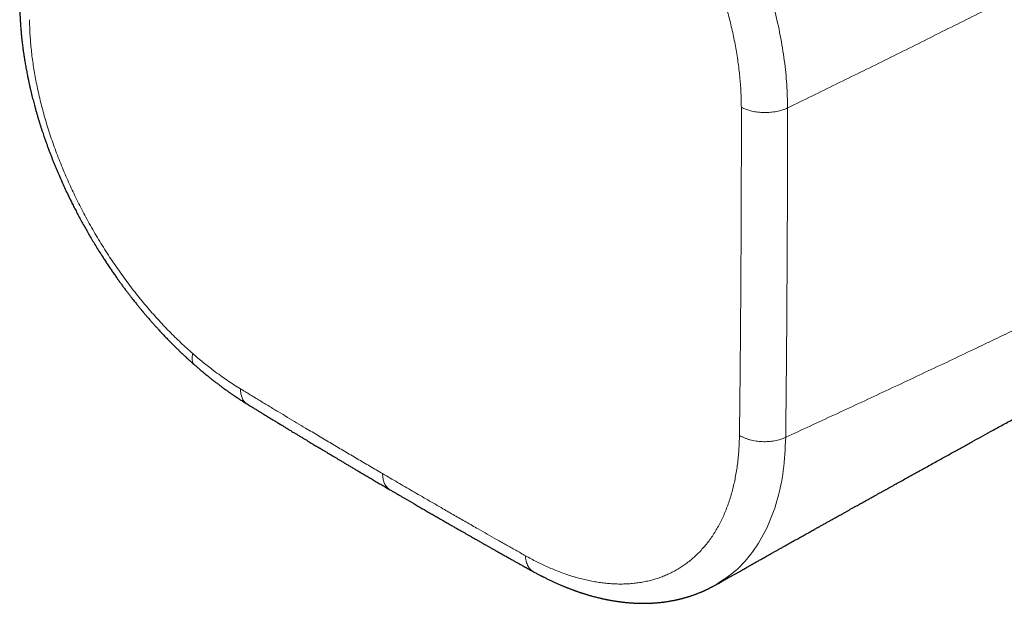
# Model space of a CAD drawing. Header units: millimetres. Extents: x 8 to 495, y 12 to 283.
# Tile 12 of 22: x 378 to 408, y 59 to 76. Entities that reach past the tile are written whole.
import ezdxf

# ---------------------------------------------------------------- set-up
doc = ezdxf.new("R2010")
doc.units = ezdxf.units.MM

msp = doc.modelspace()

# ---------------------------------------------------------------- linework, layer by layer
at = {"color": 8, "linetype": 'Continuous', "lineweight": 0}
for points, knots in [([(430.343, 89.088), (430.012, 88.9), (429.351, 88.523), (428.353, 87.959), (427.35, 87.395), (426.344, 86.831), (425.23, 86.21), (424.009, 85.533), (422.679, 84.799), (421.394, 84.093), (420.154, 83.416), (418.961, 82.768), (417.765, 82.121), (416.566, 81.477), (415.363, 80.836), (414.155, 80.197), (412.943, 79.561), (411.727, 78.927), (410.505, 78.297), (409.279, 77.669), (408.049, 77.043), (406.741, 76.383), (405.356, 75.69), (403.892, 74.964), (402.425, 74.241), (401.443, 73.762), (400.952, 73.523)], [0, 0, 0, 0, 0.035139, 0.070279, 0.10542, 0.14056, 0.175701, 0.221718, 0.267734, 0.313749, 0.354834, 0.39592, 0.437009, 0.478095, 0.519175, 0.560259, 0.601336, 0.642403, 0.683472, 0.724546, 0.765616, 0.806674, 0.855043, 0.903383, 0.951699, 1, 1, 1, 1]), ([(395.497, 84.73), (395.753, 84.499), (396.266, 84.038), (396.997, 83.248), (397.689, 82.396), (398.332, 81.485), (398.919, 80.528), (399.442, 79.537), (399.896, 78.521), (400.275, 77.495), (400.549, 76.554), (400.738, 75.708), (400.86, 74.96), (400.937, 74.227), (400.947, 73.758), (400.952, 73.523)], [0, 0, 0, 0, 0.08331, 0.166661, 0.25004, 0.333438, 0.416847, 0.500257, 0.583655, 0.667028, 0.750365, 0.812872, 0.875307, 0.937692, 1, 1, 1, 1]), ([(394.632, 83.638), (394.694, 83.585), (394.816, 83.479), (394.997, 83.312), (395.176, 83.142), (395.354, 82.966), (395.53, 82.785), (395.704, 82.599), (395.876, 82.409), (396.048, 82.212), (396.22, 82.007), (396.392, 81.794), (396.56, 81.577), (396.726, 81.356), (396.887, 81.132), (397.046, 80.903), (397.201, 80.672), (397.351, 80.437), (397.498, 80.199), (397.641, 79.958), (397.779, 79.715), (397.911, 79.474), (398.035, 79.236), (398.153, 79.001), (398.267, 78.765), (398.377, 78.527), (398.484, 78.284), (398.588, 78.034), (398.69, 77.78), (398.786, 77.524), (398.876, 77.269), (398.962, 77.014), (399.04, 76.763), (399.112, 76.518), (399.177, 76.279), (399.237, 76.04), (399.292, 75.803), (399.342, 75.566), (399.386, 75.331), (399.426, 75.098), (399.46, 74.867), (399.489, 74.637), (399.512, 74.411), (399.531, 74.189), (399.543, 73.971), (399.551, 73.755), (399.553, 73.614), (399.553, 73.544)], [0, 0, 0, 0, 0.021926, 0.043859, 0.065799, 0.087745, 0.109697, 0.131654, 0.153617, 0.175583, 0.1986, 0.221622, 0.244647, 0.267675, 0.290707, 0.313741, 0.336777, 0.359815, 0.382854, 0.405894, 0.428934, 0.451974, 0.473697, 0.495419, 0.51714, 0.538859, 0.560575, 0.583604, 0.60663, 0.629651, 0.652668, 0.675679, 0.698685, 0.720371, 0.742052, 0.763727, 0.785395, 0.807057, 0.828712, 0.850359, 0.871998, 0.893629, 0.915251, 0.936478, 0.957715, 0.97895, 1, 1, 1, 1]), ([(430.281, 78.407), (429.95, 78.222), (429.288, 77.852), (428.29, 77.304), (427.288, 76.76), (426.282, 76.221), (425.169, 75.63), (423.947, 74.987), (422.617, 74.292), (421.333, 73.624), (420.093, 72.98), (418.9, 72.36), (417.704, 71.742), (416.505, 71.125), (415.303, 70.511), (414.095, 69.9), (412.883, 69.293), (411.667, 68.69), (410.446, 68.09), (409.22, 67.494), (407.99, 66.901), (406.682, 66.277), (405.297, 65.621), (403.834, 64.934), (402.367, 64.251), (401.385, 63.799), (400.894, 63.572)], [0, 0, 0, 0, 0.035139, 0.070279, 0.10542, 0.14056, 0.175701, 0.221718, 0.267734, 0.313749, 0.354834, 0.39592, 0.437009, 0.478095, 0.519175, 0.560259, 0.601336, 0.642403, 0.683472, 0.724546, 0.765616, 0.806674, 0.855043, 0.903383, 0.951699, 1, 1, 1, 1]), ([(382.967, 66.102), (382.906, 66.156), (382.785, 66.263), (382.606, 66.43), (382.427, 66.601), (382.251, 66.778), (382.076, 66.959), (381.904, 67.146), (381.733, 67.336), (381.562, 67.534), (381.391, 67.74), (381.22, 67.953), (381.053, 68.17), (380.888, 68.391), (380.727, 68.616), (380.569, 68.845), (380.415, 69.077), (380.264, 69.312), (380.117, 69.55), (379.975, 69.791), (379.837, 70.034), (379.705, 70.274), (379.58, 70.512), (379.462, 70.747), (379.348, 70.983), (379.238, 71.22), (379.13, 71.463), (379.025, 71.712), (378.923, 71.966), (378.826, 72.221), (378.734, 72.476), (378.647, 72.731), (378.568, 72.98), (378.495, 73.224), (378.429, 73.463), (378.367, 73.701), (378.311, 73.938), (378.259, 74.173), (378.213, 74.407), (378.172, 74.639), (378.136, 74.87), (378.105, 75.098), (378.08, 75.323), (378.06, 75.544), (378.045, 75.761), (378.035, 75.976), (378.032, 76.117), (378.031, 76.188)], [0, 0, 0, 0, 0.021922, 0.043851, 0.065787, 0.087729, 0.109678, 0.131631, 0.153589, 0.175552, 0.198565, 0.221583, 0.244604, 0.267628, 0.290655, 0.313684, 0.336716, 0.359749, 0.382783, 0.405817, 0.428852, 0.451887, 0.473604, 0.495321, 0.517037, 0.538751, 0.560462, 0.583487, 0.606509, 0.629527, 0.652541, 0.67555, 0.698555, 0.720239, 0.741919, 0.763592, 0.78526, 0.80692, 0.828573, 0.850219, 0.871856, 0.893484, 0.915103, 0.936326, 0.957539, 0.978742, 1, 1, 1, 1]), ([(399.553, 73.544), (399.553, 73.416), (399.554, 73.163), (399.554, 72.788), (399.553, 72.42), (399.553, 72.057), (399.553, 71.702), (399.552, 71.354), (399.551, 71.012), (399.55, 70.674), (399.548, 70.292), (399.547, 69.865), (399.545, 69.395), (399.542, 68.927), (399.539, 68.461), (399.537, 68.02), (399.534, 67.606), (399.531, 67.215), (399.528, 66.822), (399.525, 66.426), (399.521, 66.026), (399.518, 65.651), (399.515, 65.301), (399.511, 64.976), (399.508, 64.646), (399.504, 64.312), (399.5, 63.973), (399.497, 63.745), (399.495, 63.63)], [0, 0, 0, 0, 0.038205, 0.075717, 0.11259, 0.14888, 0.184645, 0.219321, 0.253605, 0.287553, 0.321218, 0.368909, 0.416237, 0.463327, 0.510309, 0.557316, 0.5966, 0.636067, 0.675794, 0.71586, 0.756344, 0.797329, 0.82994, 0.862957, 0.896424, 0.930388, 0.964896, 1, 1, 1, 1]), ([(400.952, 73.523), (400.927, 73.512), (400.876, 73.489), (400.794, 73.461), (400.708, 73.436), (400.619, 73.416), (400.527, 73.4), (400.432, 73.39), (400.337, 73.384), (400.241, 73.383), (400.146, 73.386), (400.052, 73.395), (399.959, 73.409), (399.869, 73.427), (399.783, 73.45), (399.701, 73.477), (399.623, 73.508), (399.577, 73.532), (399.553, 73.544)], [0, 0, 0, 0, 0.062417, 0.124931, 0.187486, 0.250042, 0.312574, 0.375075, 0.437546, 0.5, 0.562454, 0.624925, 0.687426, 0.749958, 0.812514, 0.875069, 0.937583, 1, 1, 1, 1]), ([(400.952, 73.523), (400.952, 73.184), (400.952, 72.521), (400.949, 71.55), (400.946, 70.614), (400.942, 69.703), (400.937, 68.809), (400.932, 67.938), (400.927, 67.082), (400.92, 66.234), (400.913, 65.369), (400.905, 64.479), (400.897, 63.879), (400.894, 63.572)], [0, 0, 0, 0, 0.100048, 0.195835, 0.288462, 0.378994, 0.468317, 0.557301, 0.641692, 0.727338, 0.815033, 0.905617, 1, 1, 1, 1]), ([(383.019, 65.761), (383.018, 65.762), (383.007, 65.77), (382.992, 65.79), (382.973, 65.821), (382.959, 65.857), (382.95, 65.898), (382.946, 65.943), (382.948, 65.993), (382.954, 66.045), (382.962, 66.083), (382.967, 66.102)], [0, 0, 0, 0, 0.0139613, 0.1371321, 0.2603574, 0.3836468, 0.5069927, 0.6303659, 0.7537135, 0.8769582, 1, 1, 1, 1]), ([(384.413, 65.034), (384.345, 65.076), (384.209, 65.16), (384.005, 65.296), (383.801, 65.438), (383.613, 65.577), (383.439, 65.71), (383.281, 65.836), (383.123, 65.967), (383.019, 66.057), (382.967, 66.102)], [0, 0, 0, 0, 0.139767, 0.279623, 0.419559, 0.559568, 0.669624, 0.779716, 0.889842, 1, 1, 1, 1]), ([(388.707, 62.474), (388.579, 62.549), (388.323, 62.699), (387.939, 62.925), (387.553, 63.153), (387.164, 63.383), (386.772, 63.615), (386.419, 63.826), (386.106, 64.013), (385.833, 64.176), (385.556, 64.342), (385.276, 64.511), (384.992, 64.682), (384.704, 64.857), (384.511, 64.975), (384.413, 65.034)], [0, 0, 0, 0, 0.089036, 0.178288, 0.26797, 0.358302, 0.449514, 0.541848, 0.604788, 0.668428, 0.732848, 0.79813, 0.864358, 0.931619, 1, 1, 1, 1]), ([(384.607, 64.581), (384.603, 64.583), (384.583, 64.594), (384.552, 64.62), (384.515, 64.66), (384.483, 64.708), (384.457, 64.762), (384.436, 64.822), (384.422, 64.888), (384.413, 64.958), (384.413, 65.009), (384.413, 65.034)], [0, 0, 0, 0, 0.031261, 0.150143, 0.271481, 0.392876, 0.514334, 0.635838, 0.757341, 0.878766, 1, 1, 1, 1]), ([(399.495, 63.63), (399.494, 63.556), (399.491, 63.407), (399.479, 63.188), (399.461, 62.973), (399.437, 62.762), (399.408, 62.556), (399.372, 62.356), (399.332, 62.162), (399.285, 61.972), (399.233, 61.786), (399.174, 61.604), (399.109, 61.426), (399.039, 61.254), (398.963, 61.087), (398.881, 60.927), (398.794, 60.772), (398.701, 60.624), (398.603, 60.482), (398.5, 60.346), (398.391, 60.218), (398.278, 60.096), (398.159, 59.981), (398.036, 59.873), (397.911, 59.774), (397.786, 59.685), (397.661, 59.605), (397.532, 59.531), (397.399, 59.464), (397.263, 59.402), (397.12, 59.345), (396.968, 59.294), (396.809, 59.249), (396.645, 59.211), (396.479, 59.182), (396.309, 59.16), (396.136, 59.145), (395.965, 59.139), (395.797, 59.14), (395.631, 59.147), (395.463, 59.161), (395.293, 59.182), (395.122, 59.209), (394.949, 59.242), (394.774, 59.282), (394.598, 59.328), (394.421, 59.381), (394.242, 59.44), (394.063, 59.505), (393.886, 59.575), (393.712, 59.649), (393.541, 59.727), (393.37, 59.811), (393.198, 59.899), (393.084, 59.963), (393.027, 59.994)], [0, 0, 0, 0, 0.019583, 0.039179, 0.058787, 0.078406, 0.098034, 0.117321, 0.136616, 0.155918, 0.175226, 0.194935, 0.214649, 0.234369, 0.254094, 0.273822, 0.293555, 0.313292, 0.333031, 0.352774, 0.372519, 0.392266, 0.412015, 0.431766, 0.451517, 0.469623, 0.48773, 0.505837, 0.523943, 0.542049, 0.560154, 0.579904, 0.599652, 0.619398, 0.639142, 0.658883, 0.67862, 0.698355, 0.716442, 0.734525, 0.752605, 0.770681, 0.788753, 0.80682, 0.824882, 0.842939, 0.86099, 0.879036, 0.897074, 0.915106, 0.932101, 0.949088, 0.966068, 0.983038, 1, 1, 1, 1]), ([(400.894, 63.572), (400.878, 63.232), (400.845, 62.55), (400.646, 61.633), (400.341, 60.811), (399.92, 60.107), (399.403, 59.521), (398.981, 59.247), (398.77, 59.11)], [0, 0, 0, 0, 0.166675, 0.333445, 0.500289, 0.667253, 0.834243, 1, 1, 1, 1]), ([(400.894, 63.572), (400.869, 63.561), (400.818, 63.538), (400.736, 63.51), (400.649, 63.486), (400.56, 63.466), (400.467, 63.452), (400.374, 63.443), (400.28, 63.439), (400.186, 63.441), (400.091, 63.447), (399.997, 63.459), (399.904, 63.475), (399.814, 63.497), (399.727, 63.524), (399.644, 63.555), (399.566, 63.59), (399.519, 63.617), (399.495, 63.63)], [0, 0, 0, 0, 0.062636, 0.125371, 0.188146, 0.250922, 0.313674, 0.375274, 0.436847, 0.498402, 0.559958, 0.622785, 0.685641, 0.74853, 0.811442, 0.874355, 0.937227, 1, 1, 1, 1]), ([(393.027, 59.994), (392.928, 60.05), (392.733, 60.16), (392.442, 60.324), (392.156, 60.486), (391.874, 60.646), (391.567, 60.821), (391.237, 61.01), (390.883, 61.213), (390.495, 61.436), (390.072, 61.68), (389.614, 61.945), (389.16, 62.21), (388.858, 62.386), (388.707, 62.474)], [0, 0, 0, 0, 0.068276, 0.135418, 0.201517, 0.266664, 0.330943, 0.413949, 0.495797, 0.576665, 0.683729, 0.789731, 0.895039, 1, 1, 1, 1]), ([(388.93, 61.988), (388.916, 61.996), (388.888, 62.014), (388.849, 62.049), (388.813, 62.093), (388.781, 62.143), (388.755, 62.199), (388.734, 62.26), (388.719, 62.327), (388.709, 62.398), (388.708, 62.449), (388.707, 62.474)], [0, 0, 0, 0, 0.097399, 0.208181, 0.321245, 0.434352, 0.547507, 0.660697, 0.773887, 0.887016, 1, 1, 1, 1]), ([(393.26, 59.519), (393.251, 59.523), (393.226, 59.537), (393.189, 59.567), (393.149, 59.609), (393.114, 59.659), (393.085, 59.715), (393.061, 59.777), (393.043, 59.844), (393.031, 59.917), (393.028, 59.969), (393.027, 59.994)], [0, 0, 0, 0, 0.063204, 0.178166, 0.295503, 0.412895, 0.530348, 0.647845, 0.765343, 0.882763, 1, 1, 1, 1])]:
    msp.add_open_spline(points, degree=3, knots=knots, dxfattribs=at)
at = {"color": 7, "linetype": 'Continuous', "lineweight": 30}
for points, knots in [([(377.734, 76.595), (377.735, 76.567), (377.736, 76.515), (377.738, 76.439), (377.74, 76.371), (377.743, 76.31), (377.745, 76.257), (377.748, 76.211), (377.75, 76.175), (377.751, 76.148), (377.753, 76.13), (377.754, 76.114), (377.754, 76.098), (377.756, 76.079), (377.757, 76.053), (377.76, 76.021), (377.763, 75.972), (377.768, 75.911), (377.774, 75.841), (377.78, 75.776), (377.786, 75.716), (377.791, 75.662), (377.796, 75.613), (377.801, 75.568), (377.808, 75.51), (377.816, 75.439), (377.824, 75.374), (377.83, 75.332), (377.833, 75.31), (377.835, 75.291), (377.838, 75.274), (377.841, 75.253), (377.844, 75.226), (377.849, 75.191), (377.855, 75.15), (377.863, 75.101), (377.871, 75.049), (377.88, 74.993), (377.89, 74.929), (377.902, 74.857), (377.916, 74.777), (377.931, 74.698), (377.945, 74.62), (377.96, 74.543), (377.974, 74.475), (377.986, 74.416), (377.996, 74.367), (378.006, 74.321), (378.015, 74.28), (378.023, 74.243), (378.029, 74.213), (378.034, 74.191), (378.039, 74.173), (378.043, 74.152), (378.049, 74.127), (378.056, 74.097), (378.064, 74.063), (378.073, 74.024), (378.084, 73.981), (378.105, 73.894), (378.136, 73.768), (378.175, 73.622), (378.209, 73.497), (378.239, 73.393), (378.268, 73.292), (378.297, 73.195), (378.326, 73.101), (378.355, 73.007), (378.385, 72.914), (378.415, 72.823), (378.443, 72.74), (378.465, 72.674), (378.482, 72.624), (378.494, 72.589), (378.504, 72.56), (378.512, 72.54), (378.517, 72.524), (378.522, 72.511), (378.528, 72.495), (378.536, 72.472), (378.547, 72.441), (378.561, 72.401), (378.578, 72.355), (378.598, 72.302), (378.623, 72.233), (378.655, 72.149), (378.692, 72.053), (378.73, 71.956), (378.768, 71.86), (378.807, 71.766), (378.846, 71.672), (378.885, 71.579), (378.938, 71.455), (379.006, 71.301), (379.09, 71.117), (379.166, 70.955), (379.235, 70.811), (379.299, 70.681), (379.367, 70.547), (379.438, 70.407), (379.514, 70.262), (379.595, 70.113), (379.677, 69.963), (379.762, 69.813), (379.848, 69.664), (379.939, 69.511), (380.033, 69.354), (380.132, 69.194), (380.224, 69.05), (380.308, 68.921), (380.382, 68.808), (380.458, 68.695), (380.534, 68.584), (380.608, 68.479), (380.678, 68.379), (380.745, 68.285), (380.81, 68.196), (380.875, 68.108), (380.94, 68.021), (381.005, 67.935), (381.066, 67.856), (381.122, 67.784), (381.173, 67.718), (381.22, 67.66), (381.261, 67.608), (381.297, 67.563), (381.329, 67.524), (381.356, 67.491), (381.378, 67.464), (381.396, 67.443), (381.408, 67.427), (381.416, 67.418), (381.42, 67.414), (381.421, 67.412), (381.421, 67.412), (381.422, 67.412), (381.422, 67.411), (381.422, 67.411), (381.423, 67.409), (381.427, 67.405), (381.433, 67.398), (381.442, 67.387), (381.456, 67.371), (381.474, 67.349), (381.497, 67.322), (381.524, 67.289), (381.556, 67.251), (381.594, 67.207), (381.639, 67.155), (381.691, 67.096), (381.748, 67.031), (381.811, 66.96), (381.88, 66.884), (381.953, 66.803), (382.032, 66.719), (382.114, 66.631), (382.2, 66.542), (382.288, 66.452), (382.379, 66.36), (382.454, 66.286), (382.512, 66.23), (382.551, 66.192), (382.59, 66.154), (382.628, 66.119), (382.662, 66.086), (382.693, 66.057), (382.72, 66.032), (382.742, 66.011), (382.758, 65.997), (382.767, 65.988), (382.774, 65.982), (382.782, 65.974), (382.794, 65.964), (382.81, 65.948), (382.833, 65.928), (382.86, 65.903), (382.892, 65.874), (382.93, 65.84), (382.973, 65.802), (383.003, 65.775), (383.019, 65.761)], [0, 0, 0, 0, 0.0074642, 0.0142633, 0.0203988, 0.0258719, 0.0306835, 0.0348343, 0.0383147, 0.0403108, 0.0419839, 0.043334, 0.0445039, 0.0461902, 0.0484855, 0.0513898, 0.0549026, 0.0615541, 0.067739, 0.0734567, 0.0787078, 0.0834924, 0.0878108, 0.0916797, 0.0953423, 0.1030933, 0.1102181, 0.1123106, 0.1141912, 0.1158327, 0.1172401, 0.1187763, 0.1212452, 0.1242849, 0.1278954, 0.1320766, 0.1367997, 0.1416251, 0.1464034, 0.1534113, 0.1603153, 0.1671154, 0.1738117, 0.1804041, 0.1867083, 0.1912773, 0.1955071, 0.1993975, 0.2029488, 0.2061542, 0.2088805, 0.2104146, 0.2118178, 0.2135687, 0.2157239, 0.2182834, 0.2211906, 0.2244876, 0.2281745, 0.2322147, 0.246534, 0.2602545, 0.2693365, 0.278136, 0.2866534, 0.2948885, 0.3028401, 0.3103954, 0.3187033, 0.3263659, 0.3333834, 0.3397561, 0.3430432, 0.346092, 0.3485541, 0.3503424, 0.3513169, 0.3524169, 0.3537869, 0.3554269, 0.3582382, 0.3616006, 0.365514, 0.3699784, 0.3749937, 0.3830242, 0.3913003, 0.3994966, 0.4076131, 0.4156499, 0.4236069, 0.4314842, 0.4392819, 0.4553614, 0.4710914, 0.4864723, 0.4971929, 0.5083938, 0.5200807, 0.5322536, 0.5449129, 0.5580585, 0.5716908, 0.5846148, 0.5979479, 0.6116903, 0.6258422, 0.6404037, 0.6553749, 0.6656659, 0.676142, 0.6868032, 0.697341, 0.7074179, 0.7168658, 0.7258688, 0.7344269, 0.7425399, 0.7516179, 0.7600651, 0.7678814, 0.7750667, 0.7816211, 0.7875445, 0.7926797, 0.7972229, 0.8011741, 0.8045334, 0.8073007, 0.8094762, 0.8110603, 0.8120542, 0.8123314, 0.8124165, 0.8124463, 0.8124684, 0.8124878, 0.8125167, 0.8126107, 0.8129517, 0.8137294, 0.8148782, 0.8163989, 0.8187147, 0.8215666, 0.8249545, 0.8288786, 0.8333389, 0.8389708, 0.8452752, 0.8522519, 0.8599007, 0.8682215, 0.8770475, 0.8864154, 0.8962272, 0.9064835, 0.9166425, 0.927204, 0.9381685, 0.9425865, 0.9470667, 0.9516094, 0.9560403, 0.9599664, 0.9633727, 0.9665705, 0.969116, 0.9710092, 0.9718194, 0.9724034, 0.9731766, 0.9745011, 0.9764209, 0.9789149, 0.9819831, 0.9856256, 0.9898425, 0.9946339, 1, 1, 1, 1]), ([(398.771, 59.109), (398.777, 59.113), (398.819, 59.136), (398.895, 59.179), (398.998, 59.237), (399.095, 59.292), (399.186, 59.344), (399.272, 59.392), (399.353, 59.438), (399.43, 59.481), (399.502, 59.521), (399.567, 59.559), (399.627, 59.592), (399.68, 59.622), (399.726, 59.648), (399.764, 59.669), (399.795, 59.687), (399.824, 59.703), (399.851, 59.718), (399.877, 59.733), (399.901, 59.746), (399.927, 59.761), (399.953, 59.776), (399.98, 59.791), (400.007, 59.806), (400.038, 59.823), (400.075, 59.844), (400.12, 59.869), (400.17, 59.898), (400.226, 59.929), (400.287, 59.963), (400.353, 60), (400.422, 60.039), (400.494, 60.08), (400.568, 60.121), (400.647, 60.166), (400.731, 60.212), (400.817, 60.261), (400.923, 60.321), (401.048, 60.39), (401.188, 60.469), (401.323, 60.544), (401.453, 60.617), (401.577, 60.687), (401.697, 60.754), (401.811, 60.818), (401.917, 60.877), (402.014, 60.931), (402.104, 60.982), (402.193, 61.031), (402.281, 61.08), (402.371, 61.131), (402.463, 61.182), (402.549, 61.23), (402.628, 61.274), (402.7, 61.314), (402.774, 61.355), (402.848, 61.397), (402.922, 61.438), (402.995, 61.478), (403.063, 61.516), (403.125, 61.551), (403.182, 61.582), (403.232, 61.61), (403.279, 61.637), (403.323, 61.661), (403.364, 61.684), (403.405, 61.706), (403.454, 61.734), (403.514, 61.767), (403.585, 61.807), (403.662, 61.85), (403.746, 61.896), (403.829, 61.942), (403.91, 61.987), (403.988, 62.031), (404.069, 62.075), (404.15, 62.12), (404.305, 62.207), (404.533, 62.333), (404.831, 62.498), (405.085, 62.639), (405.295, 62.755), (405.461, 62.847), (405.624, 62.937), (405.783, 63.025), (405.939, 63.111), (406.091, 63.195), (406.239, 63.276), (406.383, 63.356), (406.571, 63.46), (406.806, 63.589), (407.049, 63.723), (407.257, 63.837), (407.427, 63.931), (407.601, 64.026), (407.778, 64.124), (407.959, 64.224), (408.15, 64.329), (408.352, 64.439), (408.564, 64.556), (408.781, 64.675), (409.003, 64.797), (409.229, 64.921), (409.458, 65.047), (409.72, 65.191), (410.014, 65.352), (410.34, 65.531), (410.671, 65.713), (410.957, 65.87), (411.198, 66.002), (411.393, 66.109), (411.589, 66.216), (411.784, 66.323), (411.977, 66.429), (412.165, 66.532), (412.341, 66.628), (412.506, 66.719), (412.66, 66.803), (412.81, 66.885), (412.953, 66.964), (413.092, 67.039), (413.219, 67.109), (413.335, 67.172), (413.441, 67.23), (413.544, 67.287), (413.645, 67.342), (413.747, 67.398), (413.896, 67.48), (414.096, 67.589), (414.296, 67.698), (414.45, 67.782), (414.557, 67.84), (414.669, 67.902), (414.786, 67.965), (414.899, 68.027), (415.006, 68.086), (415.109, 68.142), (415.212, 68.198), (415.314, 68.254), (415.414, 68.308), (415.513, 68.362), (415.609, 68.415), (415.701, 68.465), (415.792, 68.514), (415.884, 68.564), (415.968, 68.61), (416.045, 68.652), (416.113, 68.689), (416.182, 68.726), (416.248, 68.762), (416.311, 68.796), (416.369, 68.828), (416.425, 68.858), (416.483, 68.89), (416.545, 68.924), (416.612, 68.96), (416.673, 68.992), (416.725, 69.021), (416.768, 69.044), (416.81, 69.067), (416.85, 69.088), (416.885, 69.107), (416.915, 69.123), (416.941, 69.137), (416.969, 69.152), (416.999, 69.169), (417.033, 69.187), (417.076, 69.21), (417.127, 69.238), (417.187, 69.27), (417.24, 69.298), (417.284, 69.322), (417.318, 69.34), (417.348, 69.356), (417.378, 69.372), (417.408, 69.388), (417.442, 69.407), (417.479, 69.426), (417.518, 69.447), (417.557, 69.468), (417.594, 69.488), (417.63, 69.507), (417.666, 69.526), (417.701, 69.544), (417.732, 69.561), (417.76, 69.576), (417.786, 69.59), (417.813, 69.604), (417.844, 69.621), (417.881, 69.64), (417.92, 69.661), (417.96, 69.682), (418, 69.703), (418.039, 69.724), (418.098, 69.755), (418.176, 69.797), (418.266, 69.844), (418.346, 69.886), (418.42, 69.925), (418.495, 69.964), (418.573, 70.005), (418.654, 70.048), (418.723, 70.084), (418.778, 70.113), (418.814, 70.132), (418.848, 70.149), (418.881, 70.167), (418.916, 70.185), (418.951, 70.203), (418.987, 70.222), (419.023, 70.24), (419.059, 70.259), (419.096, 70.279), (419.135, 70.299), (419.174, 70.319), (419.211, 70.338), (419.244, 70.355), (419.274, 70.371), (419.303, 70.386), (419.336, 70.403), (419.373, 70.422), (419.414, 70.444), (419.458, 70.466), (419.501, 70.489), (419.549, 70.513), (419.602, 70.54), (419.658, 70.569), (419.713, 70.598), (419.769, 70.627), (419.824, 70.655), (419.881, 70.684), (419.941, 70.716), (420.005, 70.748), (420.071, 70.782), (420.134, 70.815), (420.195, 70.846), (420.252, 70.875), (420.306, 70.903), (420.363, 70.932), (420.423, 70.962), (420.484, 70.994), (420.541, 71.023), (420.59, 71.048), (420.632, 71.07), (420.669, 71.088), (420.707, 71.108), (420.749, 71.129), (420.796, 71.153), (420.847, 71.179), (420.901, 71.207), (420.959, 71.236), (421.021, 71.268), (421.087, 71.302), (421.164, 71.341), (421.25, 71.385), (421.341, 71.431), (421.428, 71.476), (421.511, 71.518), (421.59, 71.558), (421.664, 71.596), (421.734, 71.632), (421.799, 71.665), (421.861, 71.696), (421.923, 71.728), (421.985, 71.759), (422.047, 71.791), (422.108, 71.823), (422.174, 71.856), (422.247, 71.893), (422.324, 71.933), (422.402, 71.973), (422.475, 72.01), (422.543, 72.045), (422.606, 72.077), (422.665, 72.107), (422.72, 72.136), (422.773, 72.162), (422.821, 72.187), (422.86, 72.207), (422.891, 72.223), (422.917, 72.236), (422.944, 72.25), (422.975, 72.266), (423.013, 72.286), (423.06, 72.31), (423.115, 72.338), (423.176, 72.37), (423.229, 72.397), (423.272, 72.419), (423.303, 72.435), (423.332, 72.45), (423.358, 72.463), (423.378, 72.474), (423.396, 72.483), (423.414, 72.493), (423.437, 72.504), (423.466, 72.52), (423.501, 72.537), (423.539, 72.557), (423.58, 72.579), (423.618, 72.598), (423.652, 72.616), (423.681, 72.631), (423.711, 72.647), (423.742, 72.662), (423.771, 72.677), (423.798, 72.691), (423.82, 72.703), (423.839, 72.713), (423.855, 72.721), (423.87, 72.729), (423.885, 72.737), (423.902, 72.746), (423.92, 72.755), (423.943, 72.767), (423.969, 72.781), (424.001, 72.798), (424.037, 72.816), (424.075, 72.836), (424.116, 72.857), (424.158, 72.879), (424.2, 72.901), (424.24, 72.922), (424.286, 72.946), (424.34, 72.974), (424.405, 73.009), (424.474, 73.045), (424.548, 73.084), (424.613, 73.118), (424.67, 73.149), (424.718, 73.174), (424.766, 73.199), (424.812, 73.224), (424.853, 73.246), (424.888, 73.264), (424.915, 73.279), (424.942, 73.293), (424.97, 73.308), (424.999, 73.323), (425.028, 73.338), (425.057, 73.354), (425.087, 73.37), (425.12, 73.387), (425.154, 73.405), (425.187, 73.423), (425.219, 73.441), (425.25, 73.457), (425.279, 73.473), (425.309, 73.489), (425.339, 73.505), (425.372, 73.523), (425.409, 73.542), (425.45, 73.564), (425.494, 73.588), (425.539, 73.612), (425.584, 73.637), (425.628, 73.66), (425.669, 73.682), (425.707, 73.703), (425.742, 73.722), (425.773, 73.739), (425.799, 73.753), (425.82, 73.764), (425.837, 73.773), (425.851, 73.781), (425.863, 73.788), (425.878, 73.796), (425.897, 73.806), (425.919, 73.818), (425.941, 73.83), (425.968, 73.845), (426.001, 73.862), (426.037, 73.882), (426.067, 73.899), (426.094, 73.913), (426.117, 73.926), (426.141, 73.939), (426.167, 73.953), (426.196, 73.969), (426.228, 73.986), (426.26, 74.004), (426.298, 74.025), (426.34, 74.048), (426.386, 74.073), (426.425, 74.095), (426.459, 74.114), (426.49, 74.131), (426.522, 74.148), (426.557, 74.167), (426.59, 74.185), (426.621, 74.203), (426.649, 74.218), (426.675, 74.233), (426.698, 74.246), (426.716, 74.255), (426.731, 74.264), (426.747, 74.273), (426.769, 74.285), (426.795, 74.299), (426.825, 74.316), (426.86, 74.335), (426.9, 74.358), (426.947, 74.384), (426.979, 74.402), (426.996, 74.411)], [0, 0, 0, 0, 0.000636, 0.004515, 0.008193, 0.011671, 0.014947, 0.018023, 0.020898, 0.023694, 0.02627, 0.028625, 0.03076, 0.032674, 0.034368, 0.035644, 0.036758, 0.037769, 0.038733, 0.039651, 0.040522, 0.041347, 0.042406, 0.043377, 0.044275, 0.045248, 0.046677, 0.048295, 0.0501, 0.052094, 0.054276, 0.056646, 0.059203, 0.061713, 0.064382, 0.067208, 0.070192, 0.073329, 0.076468, 0.081672, 0.086691, 0.091526, 0.096177, 0.100643, 0.104924, 0.109021, 0.112933, 0.116288, 0.119494, 0.122603, 0.125768, 0.128998, 0.132294, 0.135656, 0.13821, 0.1408, 0.143427, 0.146091, 0.148789, 0.1514, 0.153855, 0.156155, 0.158088, 0.159896, 0.161579, 0.163137, 0.16457, 0.16599, 0.167523, 0.169856, 0.172409, 0.175181, 0.178173, 0.181384, 0.184061, 0.186874, 0.18979, 0.192701, 0.195598, 0.206454, 0.21712, 0.227596, 0.23368, 0.239655, 0.245472, 0.251132, 0.256733, 0.26217, 0.267443, 0.272553, 0.277605, 0.28759, 0.297661, 0.303695, 0.30976, 0.315926, 0.32224, 0.3287, 0.335306, 0.342681, 0.350231, 0.357955, 0.365854, 0.373926, 0.382108, 0.390367, 0.401848, 0.413474, 0.425245, 0.437161, 0.444035, 0.450956, 0.457925, 0.464939, 0.471837, 0.478505, 0.484941, 0.490639, 0.496142, 0.501451, 0.506566, 0.511487, 0.516214, 0.520133, 0.523909, 0.527539, 0.531118, 0.534732, 0.538383, 0.54713, 0.556076, 0.559727, 0.563536, 0.567526, 0.571696, 0.576047, 0.579593, 0.58325, 0.58699, 0.590634, 0.594151, 0.597742, 0.60119, 0.604494, 0.607667, 0.610923, 0.614344, 0.616741, 0.619213, 0.621738, 0.624146, 0.6264, 0.628501, 0.63047, 0.632533, 0.634808, 0.63729, 0.639829, 0.641416, 0.642996, 0.644569, 0.646052, 0.647382, 0.648373, 0.649285, 0.650289, 0.651413, 0.652656, 0.653995, 0.656141, 0.658328, 0.660545, 0.661959, 0.663212, 0.664305, 0.66531, 0.666442, 0.667691, 0.669077, 0.670523, 0.671989, 0.673314, 0.674653, 0.676007, 0.677285, 0.678441, 0.679473, 0.680382, 0.681286, 0.682472, 0.683821, 0.685318, 0.686819, 0.688283, 0.68971, 0.6911, 0.694806, 0.698373, 0.701008, 0.70369, 0.706447, 0.709289, 0.712265, 0.715392, 0.716925, 0.718263, 0.719406, 0.720584, 0.721956, 0.723171, 0.724494, 0.725823, 0.727138, 0.728437, 0.729923, 0.73138, 0.732719, 0.733915, 0.734969, 0.735984, 0.737122, 0.738521, 0.740063, 0.741639, 0.743223, 0.744813, 0.746851, 0.748888, 0.750902, 0.752894, 0.754863, 0.756885, 0.759059, 0.761384, 0.763777, 0.766059, 0.768226, 0.770277, 0.772213, 0.774032, 0.776369, 0.778551, 0.78058, 0.782456, 0.783796, 0.785046, 0.786358, 0.78784, 0.789492, 0.791313, 0.793185, 0.795208, 0.797382, 0.799706, 0.80218, 0.805498, 0.808705, 0.811758, 0.814657, 0.817402, 0.819992, 0.822429, 0.824667, 0.826758, 0.828847, 0.831163, 0.833142, 0.835262, 0.837524, 0.839926, 0.84278, 0.845458, 0.84796, 0.850286, 0.852436, 0.85441, 0.856342, 0.858128, 0.859771, 0.861269, 0.862137, 0.862958, 0.863872, 0.864924, 0.866113, 0.867793, 0.869672, 0.871731, 0.873967, 0.875029, 0.876124, 0.87713, 0.877988, 0.878698, 0.87926, 0.879734, 0.880566, 0.881561, 0.882721, 0.884045, 0.885453, 0.886889, 0.887872, 0.888868, 0.889878, 0.8909, 0.891923, 0.892834, 0.893604, 0.894233, 0.894726, 0.895207, 0.895732, 0.8963, 0.896911, 0.897566, 0.898538, 0.899607, 0.900801, 0.902121, 0.903451, 0.904889, 0.906372, 0.907714, 0.9089, 0.911018, 0.91309, 0.915519, 0.917933, 0.92047, 0.922069, 0.923686, 0.925282, 0.926858, 0.928372, 0.929411, 0.930308, 0.931145, 0.932084, 0.933128, 0.934034, 0.934998, 0.93602, 0.937101, 0.938239, 0.939417, 0.940499, 0.941456, 0.942483, 0.943433, 0.94444, 0.94552, 0.94674, 0.948109, 0.949615, 0.951145, 0.952668, 0.954154, 0.955521, 0.956792, 0.957969, 0.959041, 0.959879, 0.960585, 0.961159, 0.961606, 0.961932, 0.962426, 0.963088, 0.963854, 0.964587, 0.965282, 0.966645, 0.967835, 0.968867, 0.96975, 0.970495, 0.971212, 0.972104, 0.973129, 0.974179, 0.975248, 0.976336, 0.977992, 0.979511, 0.980917, 0.98195, 0.98298, 0.984048, 0.985175, 0.986438, 0.987342, 0.988306, 0.989262, 0.990036, 0.990622, 0.991026, 0.991558, 0.99228, 0.993191, 0.994212, 0.995277, 0.996738, 0.998293, 1, 1, 1, 1]), ([(383.019, 65.761), (383.044, 65.739), (383.092, 65.698), (383.161, 65.638), (383.226, 65.583), (383.285, 65.534), (383.339, 65.489), (383.387, 65.45), (383.429, 65.416), (383.465, 65.386), (383.497, 65.361), (383.524, 65.34), (383.548, 65.321), (383.572, 65.302), (383.598, 65.281), (383.629, 65.258), (383.664, 65.231), (383.702, 65.202), (383.742, 65.172), (383.794, 65.132), (383.861, 65.083), (383.942, 65.024), (384.01, 64.975), (384.062, 64.938), (384.098, 64.913), (384.134, 64.888), (384.167, 64.866), (384.196, 64.846), (384.219, 64.83), (384.237, 64.818), (384.252, 64.808), (384.266, 64.799), (384.28, 64.79), (384.294, 64.78), (384.308, 64.771), (384.324, 64.76), (384.345, 64.746), (384.373, 64.728), (384.407, 64.706), (384.448, 64.679), (384.496, 64.649), (384.549, 64.616), (384.587, 64.592), (384.606, 64.58)], [0, 0, 0, 0, 0.0481359, 0.0928883, 0.1342549, 0.1722331, 0.2068206, 0.2380157, 0.2643196, 0.2876064, 0.3078831, 0.3251512, 0.3394106, 0.3537032, 0.369898, 0.389906, 0.4121016, 0.435825, 0.4610769, 0.4878585, 0.5356005, 0.5865228, 0.6405139, 0.6625648, 0.6850902, 0.7080145, 0.7290193, 0.7470135, 0.7619963, 0.7722542, 0.7804959, 0.7889201, 0.7983607, 0.806424, 0.8150496, 0.8245464, 0.8365018, 0.8542347, 0.8757736, 0.9011202, 0.9302752, 0.9632372, 1, 1, 1, 1]), ([(384.607, 64.58), (384.64, 64.559), (384.705, 64.519), (384.801, 64.461), (384.89, 64.406), (384.973, 64.355), (385.051, 64.307), (385.124, 64.263), (385.191, 64.222), (385.252, 64.185), (385.308, 64.15), (385.359, 64.119), (385.404, 64.092), (385.444, 64.067), (385.479, 64.046), (385.508, 64.029), (385.531, 64.015), (385.549, 64.004), (385.563, 63.995), (385.573, 63.989), (385.581, 63.984), (385.588, 63.98), (385.596, 63.975), (385.604, 63.97), (385.613, 63.965), (385.627, 63.956), (385.649, 63.943), (385.68, 63.924), (385.717, 63.902), (385.761, 63.875), (385.811, 63.844), (385.868, 63.81), (385.931, 63.772), (386.005, 63.727), (386.088, 63.677), (386.175, 63.624), (386.259, 63.574), (386.337, 63.527), (386.411, 63.482), (386.481, 63.44), (386.55, 63.399), (386.616, 63.359), (386.681, 63.32), (386.731, 63.29), (386.767, 63.268), (386.791, 63.254), (386.815, 63.239), (386.839, 63.225), (386.868, 63.208), (386.903, 63.187), (386.945, 63.162), (386.992, 63.133), (387.044, 63.102), (387.101, 63.068), (387.163, 63.031), (387.23, 62.992), (387.301, 62.949), (387.377, 62.904), (387.458, 62.856), (387.544, 62.805), (387.633, 62.751), (387.727, 62.696), (387.825, 62.638), (387.927, 62.577), (388.035, 62.513), (388.148, 62.446), (388.267, 62.377), (388.39, 62.304), (388.518, 62.229), (388.651, 62.151), (388.788, 62.07), (388.882, 62.015), (388.929, 61.987)], [0, 0, 0, 0, 0.023405, 0.045437, 0.06612, 0.085473, 0.103517, 0.120268, 0.135743, 0.149956, 0.162919, 0.174644, 0.18514, 0.194417, 0.202483, 0.209343, 0.214361, 0.218464, 0.22168, 0.223968, 0.225575, 0.227229, 0.228976, 0.230817, 0.232866, 0.235204, 0.24103, 0.248112, 0.256443, 0.266749, 0.278473, 0.291604, 0.306134, 0.322049, 0.343305, 0.363567, 0.382779, 0.400954, 0.418102, 0.434234, 0.449359, 0.465611, 0.480537, 0.494148, 0.500111, 0.505784, 0.511168, 0.516486, 0.522458, 0.531098, 0.540883, 0.551807, 0.563867, 0.577057, 0.591373, 0.606809, 0.623322, 0.64094, 0.659658, 0.679472, 0.700377, 0.721968, 0.744604, 0.768284, 0.793006, 0.819306, 0.846691, 0.875162, 0.904723, 0.935378, 0.967135, 1, 1, 1, 1]), ([(388.929, 61.988), (388.944, 61.979), (388.975, 61.961), (389.018, 61.936), (389.056, 61.913), (389.091, 61.893), (389.12, 61.876), (389.146, 61.861), (389.168, 61.848), (389.189, 61.836), (389.229, 61.812), (389.288, 61.778), (389.433, 61.693), (389.72, 61.527), (390.018, 61.354), (390.26, 61.215), (390.372, 61.151), (390.483, 61.086), (390.595, 61.022), (390.706, 60.958), (390.815, 60.896), (390.921, 60.836), (391.014, 60.783), (391.096, 60.736), (391.17, 60.693), (391.246, 60.65), (391.323, 60.606), (391.405, 60.56), (391.494, 60.509), (391.591, 60.454), (391.674, 60.407), (391.742, 60.368), (391.794, 60.339), (391.843, 60.312), (391.887, 60.286), (391.927, 60.264), (391.961, 60.245), (391.995, 60.226), (392.03, 60.206), (392.069, 60.184), (392.112, 60.159), (392.18, 60.121), (392.269, 60.071), (392.375, 60.011), (392.478, 59.954), (392.577, 59.898), (392.654, 59.855), (392.709, 59.824), (392.745, 59.804), (392.784, 59.783), (392.827, 59.758), (392.876, 59.731), (392.929, 59.701), (392.987, 59.669), (393.048, 59.635), (393.114, 59.599), (393.185, 59.559), (393.234, 59.532), (393.259, 59.518)], [0, 0, 0, 0, 0.010987, 0.020951, 0.029893, 0.037812, 0.044708, 0.050484, 0.055401, 0.060236, 0.065122, 0.082986, 0.101139, 0.165973, 0.281747, 0.307589, 0.333431, 0.359273, 0.385114, 0.410956, 0.436258, 0.460441, 0.48419, 0.500313, 0.517487, 0.535486, 0.553192, 0.570457, 0.592397, 0.614583, 0.637812, 0.649823, 0.662042, 0.673466, 0.683731, 0.69283, 0.700757, 0.707839, 0.715886, 0.724937, 0.734997, 0.746074, 0.771781, 0.796385, 0.819883, 0.84269, 0.865007, 0.873066, 0.881085, 0.889916, 0.899971, 0.911259, 0.923789, 0.936753, 0.950842, 0.966071, 0.982451, 1, 1, 1, 1]), ([(393.258, 59.518), (393.277, 59.508), (393.311, 59.489), (393.36, 59.463), (393.403, 59.44), (393.441, 59.419), (393.474, 59.402), (393.5, 59.388), (393.522, 59.377), (393.539, 59.369), (393.555, 59.361), (393.571, 59.352), (393.596, 59.34), (393.63, 59.323), (393.674, 59.301), (393.72, 59.278), (393.767, 59.256), (393.812, 59.235), (393.856, 59.214), (393.897, 59.195), (393.939, 59.176), (393.983, 59.157), (394.029, 59.136), (394.072, 59.118), (394.11, 59.102), (394.142, 59.088), (394.172, 59.076), (394.199, 59.065), (394.224, 59.055), (394.248, 59.045), (394.277, 59.033), (394.31, 59.02), (394.348, 59.006), (394.386, 58.991), (394.423, 58.977), (394.455, 58.965), (394.481, 58.956), (394.501, 58.948), (394.519, 58.942), (394.536, 58.936), (394.552, 58.93), (394.57, 58.924), (394.591, 58.917), (394.617, 58.908), (394.645, 58.898), (394.674, 58.888), (394.7, 58.879), (394.724, 58.872), (394.744, 58.865), (394.764, 58.859), (394.785, 58.852), (394.805, 58.846), (394.827, 58.839), (394.851, 58.832), (394.879, 58.823), (394.912, 58.813), (394.947, 58.803), (394.983, 58.793), (395.025, 58.781), (395.072, 58.768), (395.122, 58.755), (395.171, 58.742), (395.218, 58.73), (395.26, 58.72), (395.295, 58.712), (395.327, 58.705), (395.361, 58.697), (395.397, 58.689), (395.429, 58.682), (395.457, 58.677), (395.481, 58.672), (395.501, 58.668), (395.519, 58.664), (395.54, 58.66), (395.566, 58.655), (395.599, 58.649), (395.636, 58.643), (395.678, 58.635), (395.726, 58.628), (395.769, 58.621), (395.807, 58.615), (395.837, 58.611), (395.865, 58.607), (395.888, 58.604), (395.909, 58.601), (395.929, 58.599), (395.952, 58.596), (395.976, 58.593), (396.005, 58.59), (396.041, 58.586), (396.085, 58.582), (396.133, 58.577), (396.182, 58.574), (396.227, 58.57), (396.268, 58.568), (396.306, 58.565), (396.342, 58.564), (396.38, 58.562), (396.422, 58.56), (396.469, 58.559), (396.519, 58.558), (396.569, 58.558), (396.61, 58.558), (396.641, 58.558), (396.662, 58.558), (396.682, 58.559), (396.701, 58.559), (396.72, 58.559), (396.741, 58.56), (396.764, 58.561), (396.792, 58.562), (396.823, 58.563), (396.856, 58.565), (396.888, 58.567), (396.917, 58.569), (396.942, 58.57), (396.968, 58.572), (396.995, 58.574), (397.027, 58.577), (397.06, 58.58), (397.097, 58.584), (397.132, 58.588), (397.165, 58.592), (397.192, 58.595), (397.218, 58.598), (397.245, 58.602), (397.279, 58.607), (397.32, 58.613), (397.364, 58.62), (397.406, 58.627), (397.446, 58.634), (397.487, 58.642), (397.521, 58.648), (397.548, 58.654), (397.568, 58.658), (397.587, 58.662), (397.604, 58.666), (397.619, 58.669), (397.634, 58.673), (397.651, 58.676), (397.67, 58.681), (397.691, 58.686), (397.713, 58.691), (397.734, 58.697), (397.755, 58.702), (397.777, 58.708), (397.801, 58.714), (397.827, 58.721), (397.852, 58.728), (397.877, 58.735), (397.903, 58.743), (397.929, 58.751), (397.956, 58.759), (397.983, 58.767), (398.009, 58.776), (398.036, 58.785), (398.066, 58.795), (398.098, 58.806), (398.129, 58.817), (398.157, 58.827), (398.183, 58.836), (398.209, 58.846), (398.237, 58.857), (398.266, 58.869), (398.294, 58.88), (398.321, 58.891), (398.348, 58.902), (398.374, 58.913), (398.397, 58.923), (398.418, 58.932), (398.436, 58.941), (398.454, 58.949), (398.473, 58.957), (398.492, 58.966), (398.514, 58.977), (398.54, 58.989), (398.566, 59.002), (398.591, 59.014), (398.613, 59.025), (398.634, 59.036), (398.653, 59.046), (398.673, 59.056), (398.693, 59.067), (398.717, 59.08), (398.747, 59.097), (398.769, 59.109), (398.78, 59.115)], [0, 0, 0, 0, 0.009387, 0.017842, 0.025363, 0.031948, 0.037598, 0.04231, 0.045894, 0.048661, 0.051259, 0.05403, 0.056972, 0.06416, 0.071927, 0.079865, 0.08797, 0.096037, 0.103487, 0.110389, 0.117522, 0.125106, 0.133087, 0.14138, 0.147116, 0.15289, 0.158139, 0.162773, 0.166794, 0.170819, 0.175526, 0.181493, 0.18819, 0.194829, 0.201234, 0.207407, 0.21114, 0.214626, 0.217798, 0.220658, 0.223216, 0.226135, 0.229802, 0.234216, 0.239545, 0.244606, 0.249142, 0.253151, 0.256635, 0.259622, 0.26366, 0.267143, 0.27047, 0.274601, 0.279578, 0.285291, 0.291457, 0.297726, 0.304096, 0.313282, 0.321876, 0.330143, 0.338518, 0.346502, 0.351778, 0.357178, 0.363112, 0.369526, 0.375651, 0.380086, 0.384171, 0.387735, 0.390732, 0.39359, 0.39851, 0.404229, 0.410752, 0.418115, 0.426325, 0.435394, 0.440874, 0.44635, 0.451173, 0.455321, 0.458794, 0.461791, 0.466252, 0.47042, 0.474773, 0.481513, 0.489301, 0.498084, 0.506951, 0.514776, 0.522106, 0.528733, 0.534672, 0.541338, 0.548799, 0.557506, 0.566301, 0.575546, 0.58427, 0.588313, 0.592042, 0.595479, 0.5989, 0.602389, 0.60595, 0.610007, 0.614854, 0.62078, 0.627048, 0.632892, 0.638135, 0.642662, 0.646531, 0.652136, 0.657597, 0.663592, 0.670317, 0.677508, 0.683243, 0.688264, 0.692649, 0.697471, 0.702901, 0.711629, 0.720235, 0.727593, 0.734906, 0.742503, 0.750476, 0.754133, 0.757905, 0.761567, 0.764806, 0.767621, 0.770154, 0.773325, 0.776935, 0.78113, 0.785334, 0.789441, 0.793334, 0.796863, 0.80226, 0.807064, 0.811899, 0.816762, 0.821637, 0.826514, 0.831954, 0.837266, 0.842459, 0.84729, 0.853212, 0.859679, 0.866125, 0.871668, 0.876324, 0.881453, 0.887347, 0.893417, 0.898789, 0.904071, 0.909746, 0.915124, 0.920045, 0.923874, 0.927683, 0.931438, 0.935138, 0.938959, 0.943537, 0.948928, 0.954584, 0.959824, 0.964565, 0.968755, 0.972769, 0.976911, 0.98141, 0.986631, 0.992825, 1, 1, 1, 1])]:
    msp.add_open_spline(points, degree=3, knots=knots, dxfattribs=at)

doc.saveas('drawing.dxf')
